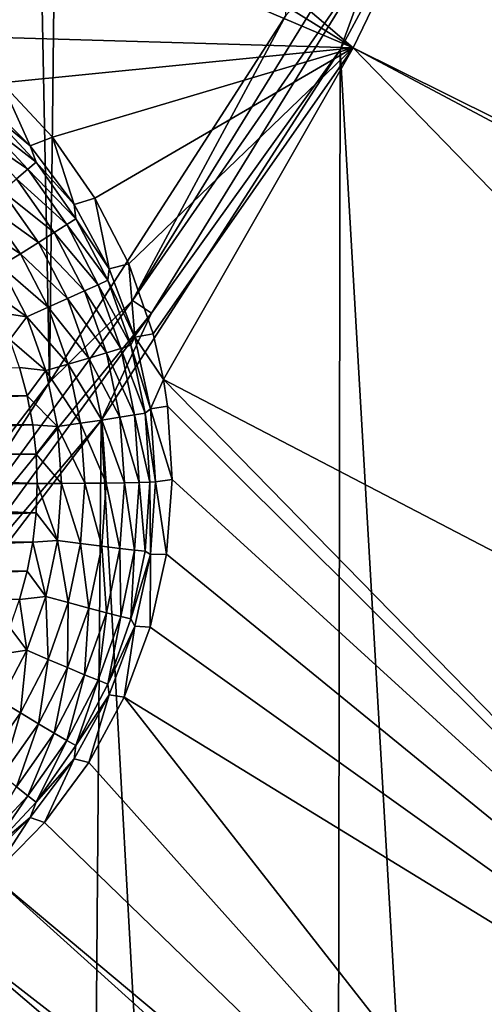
# Model space of a CAD drawing. Header units: metres. Extents: x -24 to 72, y -247 to 22.
# Tile 92 of 256: x 11.14 to 12.3, y -231.69 to -229.22. Entities that reach past the tile are written whole.
import ezdxf

# ---------------------------------------------------------------- set-up
doc = ezdxf.new("R2010")
doc.units = ezdxf.units.M
doc.layers.add('solid_509589_MEDIA_SW0001', color=7, linetype='CONTINUOUS')

msp = doc.modelspace()

# ---------------------------------------------------------------- linework, layer by layer
at = {"layer": 'solid_509589_MEDIA_SW0001'}
for points in [[(10.549604, -230.995316, 309.837158), (11.213801, -230.126419, 309.814362), (10.882982, -213.224472, 309.523193)], [(11.213801, -230.126419, 309.814362), (11.394045, -214.442703, 309.538452), (10.882982, -213.224472, 309.523193)], [(11.213801, -230.126419, 309.814362), (11.806457, -229.207443, 309.791107), (11.394045, -214.442703, 309.538452)], [(11.975315, -229.28801, 268.881592), (9.497358, -227.747238, 269.228363), (9.692024, -227.33992, 269.221252)], [(12.393243, -228.423706, 268.866516), (11.975315, -229.28801, 268.881592), (9.692024, -227.33992, 269.221252)], [(11.975315, -229.28801, 268.881592), (9.28558, -228.145935, 269.235321), (9.497358, -227.747238, 269.228363)], [(11.975315, -229.28801, 268.881592), (10.950357, -229.258224, 268.982758), (9.28558, -228.145935, 269.235321)], [(12.46699, -228.318176, 309.720093), (11.943128, -229.293259, 309.743774), (12.578965, -240.304825, 309.927856)], [(12.037264, -229.033096, 309.763123), (11.943128, -229.293259, 309.743774), (12.46699, -228.318176, 309.720093)], [(14.496441, -230.539581, 268.678101), (11.975315, -229.28801, 268.881592), (12.393243, -228.423706, 268.866516)], [(11.987682, -229.00473, 309.78009), (11.806457, -229.207443, 309.791107), (11.422194, -229.921646, 309.80307)], [(11.987682, -229.00473, 309.78009), (11.422194, -229.921646, 309.80307), (12.037264, -229.033096, 309.763123)], [(11.422194, -229.921646, 309.80307), (11.469442, -229.953827, 309.786224), (12.037264, -229.033096, 309.763123)], [(12.037264, -229.033096, 309.763123), (11.469442, -229.953827, 309.786224), (11.943128, -229.293259, 309.743774)], [(11.422194, -229.921646, 309.80307), (11.806457, -229.207443, 309.791107), (11.213801, -230.126419, 309.814362)], [(11.975315, -229.28801, 268.881592), (11.094696, -229.37616, 268.963165), (10.950357, -229.258224, 268.982758)], [(11.975315, -229.28801, 268.881592), (11.221355, -229.512619, 268.94516), (11.094696, -229.37616, 268.963165)], [(11.975315, -229.28801, 268.881592), (11.327972, -229.664963, 268.928925), (11.221355, -229.512619, 268.94516)], [(11.975315, -229.28801, 268.881592), (11.412601, -229.830246, 268.914673), (11.327972, -229.664963, 268.928925)], [(11.975315, -229.28801, 268.881592), (11.473693, -230.00528, 268.902527), (11.412601, -229.830246, 268.914673)], [(11.975315, -229.28801, 268.881592), (11.499798, -230.120163, 268.895905), (11.473693, -230.00528, 268.902527)], [(14.101448, -231.475464, 268.68808), (11.499798, -230.120163, 268.895905), (11.975315, -229.28801, 268.881592)], [(14.560024, -230.662064, 268.67395), (14.101448, -231.475464, 268.68808), (11.975315, -229.28801, 268.881592)], [(14.496441, -230.539581, 268.678101), (14.560024, -230.662064, 268.67395), (11.975315, -229.28801, 268.881592)], [(11.943128, -229.293259, 309.743774), (11.343311, -230.223145, 309.767273), (11.924726, -240.741257, 309.943817)], [(11.469442, -229.953827, 309.786224), (11.343311, -230.223145, 309.767273), (11.943128, -229.293259, 309.743774)], [(11.943128, -229.293259, 309.743774), (11.924726, -240.741257, 309.943817), (12.578965, -240.304825, 309.927856)], [(11.035958, -229.404465, 268.571991), (11.094696, -229.37616, 268.963165), (11.16573, -229.53421, 268.574249)], [(11.16573, -229.53421, 268.574249), (11.094696, -229.37616, 268.963165), (11.221355, -229.512619, 268.94516)], [(11.06164, -229.448181, 268.51358), (11.035958, -229.404465, 268.571991), (11.16573, -229.53421, 268.574249)], [(11.043617, -229.46843, 268.458618), (11.06164, -229.448181, 268.51358), (11.180112, -229.575012, 268.515778)], [(11.180112, -229.575012, 268.515778), (11.06164, -229.448181, 268.51358), (11.16573, -229.53421, 268.574249)], [(11.018299, -229.496399, 268.410309), (11.043617, -229.46843, 268.458618), (11.15963, -229.592636, 268.460785)], [(11.15963, -229.592636, 268.460785), (11.043617, -229.46843, 268.458618), (11.180112, -229.575012, 268.515778)], [(11.130856, -229.616898, 268.412415), (11.018299, -229.496399, 268.410309), (11.15963, -229.592636, 268.460785)], [(11.16573, -229.53421, 268.574249), (11.221355, -229.512619, 268.94516), (11.275714, -229.681107, 268.576813)], [(11.275714, -229.681107, 268.576813), (11.221355, -229.512619, 268.94516), (11.327972, -229.664963, 268.928925)], [(11.180112, -229.575012, 268.515778), (11.16573, -229.53421, 268.574249), (11.275714, -229.681107, 268.576813)], [(11.15963, -229.592636, 268.460785), (11.180112, -229.575012, 268.515778), (11.280208, -229.716797, 268.51825)], [(11.280208, -229.716797, 268.51825), (11.180112, -229.575012, 268.515778), (11.275714, -229.681107, 268.576813)], [(11.130856, -229.616898, 268.412415), (11.15963, -229.592636, 268.460785), (11.257648, -229.731476, 268.463196)], [(11.257648, -229.731476, 268.463196), (11.15963, -229.592636, 268.460785), (11.280208, -229.716797, 268.51825)], [(11.09499, -229.646774, 268.372681), (11.130856, -229.616898, 268.412415), (11.225954, -229.751602, 268.414764)], [(11.225954, -229.751602, 268.414764), (11.130856, -229.616898, 268.412415), (11.257648, -229.731476, 268.463196)], [(11.053531, -229.681015, 268.343292), (11.09499, -229.646774, 268.372681), (11.186449, -229.776321, 268.374939)], [(11.186449, -229.776321, 268.374939), (11.09499, -229.646774, 268.372681), (11.225954, -229.751602, 268.414764)], [(11.140782, -229.804611, 268.345428), (11.008206, -229.718216, 268.325409), (11.053531, -229.681015, 268.343292)], [(11.140782, -229.804611, 268.345428), (11.053531, -229.681015, 268.343292), (11.186449, -229.776321, 268.374939)], [(11.275714, -229.681107, 268.576813), (11.327972, -229.664963, 268.928925), (11.363668, -229.842163, 268.57962)], [(11.280208, -229.716797, 268.51825), (11.275714, -229.681107, 268.576813), (11.363668, -229.842163, 268.57962)], [(11.363668, -229.842163, 268.57962), (11.327972, -229.664963, 268.928925), (11.412601, -229.830246, 268.914673)], [(11.140782, -229.804611, 268.345428), (11.09086, -229.835281, 268.327454), (11.008206, -229.718216, 268.325409)], [(11.225954, -229.751602, 268.414764), (11.257648, -229.731476, 268.463196), (11.335844, -229.88237, 268.46582)], [(11.257648, -229.731476, 268.463196), (11.280208, -229.716797, 268.51825), (11.360063, -229.87088, 268.520966)], [(11.335844, -229.88237, 268.46582), (11.257648, -229.731476, 268.463196), (11.360063, -229.87088, 268.520966)], [(11.360063, -229.87088, 268.520966), (11.280208, -229.716797, 268.51825), (11.363668, -229.842163, 268.57962)], [(11.186449, -229.776321, 268.374939), (11.225954, -229.751602, 268.414764), (11.301821, -229.897995, 268.417297)], [(11.301821, -229.897995, 268.417297), (11.225954, -229.751602, 268.414764), (11.335844, -229.88237, 268.46582)], [(11.140782, -229.804611, 268.345428), (11.186449, -229.776321, 268.374939), (11.259413, -229.917114, 268.377411)], [(11.259413, -229.917114, 268.377411), (11.186449, -229.776321, 268.374939), (11.301821, -229.897995, 268.417297)], [(11.21039, -229.938919, 268.347778), (11.09086, -229.835281, 268.327454), (11.140782, -229.804611, 268.345428)], [(11.21039, -229.938919, 268.347778), (11.140782, -229.804611, 268.345428), (11.259413, -229.917114, 268.377411)], [(11.363668, -229.842163, 268.57962), (11.412601, -229.830246, 268.914673), (11.427805, -230.014099, 268.582611)], [(11.427805, -230.014099, 268.582611), (11.412601, -229.830246, 268.914673), (11.473693, -230.00528, 268.902527)], [(11.09086, -229.835281, 268.327454), (11.156799, -229.962524, 268.329681), (11.050475, -229.886719, 268.322113)], [(11.21039, -229.938919, 268.347778), (11.156799, -229.962524, 268.329681), (11.09086, -229.835281, 268.327454)], [(11.360063, -229.87088, 268.520966), (11.363668, -229.842163, 268.57962), (11.427805, -230.014099, 268.582611)], [(11.301821, -229.897995, 268.417297), (11.335844, -229.88237, 268.46582), (11.392763, -230.042496, 268.468628)], [(11.335844, -229.88237, 268.46582), (11.360063, -229.87088, 268.520966), (11.418188, -230.034409, 268.523804)], [(11.392763, -230.042496, 268.468628), (11.335844, -229.88237, 268.46582), (11.418188, -230.034409, 268.523804)], [(11.418188, -230.034409, 268.523804), (11.360063, -229.87088, 268.520966), (11.427805, -230.014099, 268.582611)], [(11.156799, -229.962524, 268.329681), (11.085043, -229.952164, 268.323242), (11.050475, -229.886719, 268.322113)], [(11.259413, -229.917114, 268.377411), (11.301821, -229.897995, 268.417297), (11.357044, -230.053345, 268.420013)], [(11.357044, -230.053345, 268.420013), (11.301821, -229.897995, 268.417297), (11.392763, -230.042496, 268.468628)], [(11.422194, -229.921646, 309.80307), (11.213801, -230.126419, 309.814362), (10.786645, -230.791504, 309.825714)], [(11.422194, -229.921646, 309.80307), (10.786645, -230.791504, 309.825714), (11.469442, -229.953827, 309.786224)], [(11.21039, -229.938919, 268.347778), (11.259413, -229.917114, 268.377411), (11.312524, -230.066528, 268.380005)], [(11.312524, -230.066528, 268.380005), (11.259413, -229.917114, 268.377411), (11.357044, -230.053345, 268.420013)], [(10.786645, -230.791504, 309.825714), (10.831268, -230.827301, 309.80899), (11.469442, -229.953827, 309.786224)], [(11.469442, -229.953827, 309.786224), (10.831268, -230.827301, 309.80899), (11.343311, -230.223145, 309.767273)], [(11.156799, -229.962524, 268.329681), (11.114601, -230.019989, 268.324432), (11.085043, -229.952164, 268.323242)], [(11.261058, -230.081467, 268.350281), (11.156799, -229.962524, 268.329681), (11.21039, -229.938919, 268.347778)], [(11.261058, -230.081467, 268.350281), (11.21039, -229.938919, 268.347778), (11.312524, -230.066528, 268.380005)], [(11.156799, -229.962524, 268.329681), (11.204796, -230.097549, 268.332031), (11.114601, -230.019989, 268.324432)], [(11.261058, -230.081467, 268.350281), (11.204796, -230.097549, 268.332031), (11.156799, -229.962524, 268.329681)], [(11.427805, -230.014099, 268.582611), (11.473693, -230.00528, 268.902527), (11.499798, -230.120163, 268.895905)], [(11.204796, -230.097549, 268.332031), (11.138999, -230.089798, 268.325653), (11.114601, -230.019989, 268.324432)], [(11.418188, -230.034409, 268.523804), (11.427805, -230.014099, 268.582611), (11.466816, -230.193405, 268.585754)], [(11.427805, -230.014099, 268.582611), (11.499798, -230.120163, 268.895905), (11.466816, -230.193405, 268.585754)], [(11.312524, -230.066528, 268.380005), (11.357044, -230.053345, 268.420013), (11.390595, -230.214783, 268.422852)], [(11.357044, -230.053345, 268.420013), (11.392763, -230.042496, 268.468628), (11.427344, -230.208878, 268.471527)], [(11.390595, -230.214783, 268.422852), (11.357044, -230.053345, 268.420013), (11.427344, -230.208878, 268.471527)], [(11.392763, -230.042496, 268.468628), (11.418188, -230.034409, 268.523804), (11.453503, -230.204315, 268.526764)], [(11.427344, -230.208878, 268.471527), (11.392763, -230.042496, 268.468628), (11.453503, -230.204315, 268.526764)], [(11.453503, -230.204315, 268.526764), (11.418188, -230.034409, 268.523804), (11.466816, -230.193405, 268.585754)], [(11.261058, -230.081467, 268.350281), (11.312524, -230.066528, 268.380005), (11.34479, -230.221786, 268.382721)], [(11.34479, -230.221786, 268.382721), (11.312524, -230.066528, 268.380005), (11.390595, -230.214783, 268.422852)], [(9.229095, -230.161316, 268.326904), (11.138999, -230.089798, 268.325653), (11.158134, -230.161316, 268.326904)], [(11.204796, -230.097549, 268.332031), (11.158134, -230.161316, 268.326904), (11.138999, -230.089798, 268.325653)], [(11.204796, -230.097549, 268.332031), (11.233956, -230.237854, 268.334473), (11.158134, -230.161316, 268.326904)], [(11.291841, -230.229584, 268.352844), (11.204796, -230.097549, 268.332031), (11.261058, -230.081467, 268.350281)], [(11.291841, -230.229584, 268.352844), (11.233956, -230.237854, 268.334473), (11.204796, -230.097549, 268.332031)], [(11.291841, -230.229584, 268.352844), (11.261058, -230.081467, 268.350281), (11.34479, -230.221786, 268.382721)], [(10.786645, -230.791504, 309.825714), (11.213801, -230.126419, 309.814362), (10.549604, -230.995316, 309.837158)], [(11.466816, -230.193405, 268.585754), (11.499798, -230.120163, 268.895905), (11.510186, -230.186752, 268.892517)], [(14.101448, -231.475464, 268.68808), (13.595823, -232.2621, 268.701813), (11.499798, -230.120163, 268.895905)], [(11.510186, -230.186752, 268.892517), (11.499798, -230.120163, 268.895905), (13.595823, -232.2621, 268.701813)], [(9.215376, -230.234055, 268.328156), (11.158134, -230.161316, 268.326904), (11.171853, -230.23407, 268.328156)], [(9.215376, -230.234055, 268.328156), (9.229095, -230.161316, 268.326904), (11.158134, -230.161316, 268.326904)], [(11.233956, -230.237854, 268.334473), (11.171853, -230.23407, 268.328156), (11.158134, -230.161316, 268.326904)], [(11.427344, -230.208878, 268.471527), (11.453503, -230.204315, 268.526764), (11.465347, -230.377457, 268.529785)], [(11.453503, -230.204315, 268.526764), (11.466816, -230.193405, 268.585754), (11.479909, -230.376434, 268.588928)], [(11.453503, -230.204315, 268.526764), (11.479909, -230.376434, 268.588928), (11.465347, -230.377457, 268.529785)], [(11.466816, -230.193405, 268.585754), (11.510186, -230.186752, 268.892517), (11.521476, -230.371262, 268.884674)], [(11.466816, -230.193405, 268.585754), (11.521476, -230.371262, 268.884674), (11.479909, -230.376434, 268.588928)], [(11.521476, -230.371262, 268.884674), (11.510186, -230.186752, 268.892517), (13.595823, -232.2621, 268.701813)], [(11.343311, -230.223145, 309.767273), (10.671252, -231.102158, 309.790344), (11.255266, -241.154129, 309.959106)], [(10.831268, -230.827301, 309.80899), (10.671252, -231.102158, 309.790344), (11.343311, -230.223145, 309.767273)], [(11.343311, -230.223145, 309.767273), (11.255266, -241.154129, 309.959106), (11.924726, -240.741257, 309.943817)], [(11.291841, -230.229584, 268.352844), (11.34479, -230.221786, 268.382721), (11.355614, -230.379974, 268.385468)], [(11.34479, -230.221786, 268.382721), (11.390595, -230.214783, 268.422852), (11.401849, -230.379272, 268.42572)], [(11.34479, -230.221786, 268.382721), (11.401849, -230.379272, 268.42572), (11.355614, -230.379974, 268.385468)], [(11.390595, -230.214783, 268.422852), (11.427344, -230.208878, 268.471527), (11.438943, -230.378433, 268.474487)], [(11.390595, -230.214783, 268.422852), (11.438943, -230.378433, 268.474487), (11.401849, -230.379272, 268.42572)], [(11.427344, -230.208878, 268.471527), (11.465347, -230.377457, 268.529785), (11.438943, -230.378433, 268.474487)], [(9.207136, -230.307343, 268.329437), (9.215376, -230.234055, 268.328156), (11.171853, -230.23407, 268.328156)], [(9.207136, -230.307343, 268.329437), (11.171853, -230.23407, 268.328156), (11.180092, -230.307343, 268.329437)], [(11.233956, -230.237854, 268.334473), (11.180092, -230.307343, 268.329437), (11.171853, -230.23407, 268.328156)], [(11.233956, -230.237854, 268.334473), (11.243737, -230.380829, 268.336975), (11.180092, -230.307343, 268.329437)], [(11.291841, -230.229584, 268.352844), (11.302166, -230.380508, 268.355499), (11.233956, -230.237854, 268.334473)], [(11.233956, -230.237854, 268.334473), (11.302166, -230.380508, 268.355499), (11.243737, -230.380829, 268.336975)], [(11.291841, -230.229584, 268.352844), (11.355614, -230.379974, 268.385468), (11.302166, -230.380508, 268.355499)], [(9.207136, -230.307343, 268.329437), (11.182828, -230.380936, 268.330719), (9.2044, -230.380936, 268.330719)], [(9.207136, -230.307343, 268.329437), (11.180092, -230.307343, 268.329437), (11.182828, -230.380936, 268.330719)], [(11.180092, -230.307343, 268.329437), (11.243737, -230.380829, 268.336975), (11.182828, -230.380936, 268.330719)], [(11.438943, -230.378433, 268.474487), (11.465347, -230.377457, 268.529785), (11.453503, -230.550598, 268.532806)], [(11.453503, -230.550598, 268.532806), (11.465347, -230.377457, 268.529785), (11.466816, -230.559464, 268.592133)], [(11.465347, -230.377457, 268.529785), (11.479909, -230.376434, 268.588928), (11.466816, -230.559464, 268.592133)], [(11.466816, -230.559464, 268.592133), (11.479909, -230.376434, 268.588928), (11.506976, -230.558289, 268.878906)], [(11.479909, -230.376434, 268.588928), (11.521476, -230.371262, 268.884674), (11.506976, -230.558289, 268.878906)], [(11.506976, -230.558289, 268.878906), (11.521476, -230.371262, 268.884674), (13.595823, -232.2621, 268.701813)], [(9.2044, -230.380936, 268.330719), (11.182828, -230.380936, 268.330719), (11.180092, -230.454544, 268.332031)], [(9.2044, -230.380936, 268.330719), (11.180092, -230.454544, 268.332031), (9.207136, -230.454544, 268.332031)], [(11.233956, -230.523804, 268.339478), (11.180092, -230.454544, 268.332031), (11.182828, -230.380936, 268.330719)], [(11.243737, -230.380829, 268.336975), (11.233956, -230.523804, 268.339478), (11.182828, -230.380936, 268.330719)], [(11.291841, -230.531433, 268.358124), (11.233956, -230.523804, 268.339478), (11.243737, -230.380829, 268.336975)], [(11.291841, -230.531433, 268.358124), (11.243737, -230.380829, 268.336975), (11.302166, -230.380508, 268.355499)], [(11.291841, -230.531433, 268.358124), (11.302166, -230.380508, 268.355499), (11.34479, -230.538177, 268.388245)], [(11.302166, -230.380508, 268.355499), (11.355614, -230.379974, 268.385468), (11.34479, -230.538177, 268.388245)], [(11.34479, -230.538177, 268.388245), (11.355614, -230.379974, 268.385468), (11.390595, -230.543777, 268.428589)], [(11.355614, -230.379974, 268.385468), (11.401849, -230.379272, 268.42572), (11.390595, -230.543777, 268.428589)], [(11.390595, -230.543777, 268.428589), (11.401849, -230.379272, 268.42572), (11.427344, -230.547974, 268.477448)], [(11.401849, -230.379272, 268.42572), (11.438943, -230.378433, 268.474487), (11.427344, -230.547974, 268.477448)], [(11.427344, -230.547974, 268.477448), (11.438943, -230.378433, 268.474487), (11.453503, -230.550598, 268.532806)], [(9.207136, -230.454544, 268.332031), (11.180092, -230.454544, 268.332031), (9.215376, -230.527802, 268.333282)], [(9.215376, -230.527802, 268.333282), (11.180092, -230.454544, 268.332031), (11.171852, -230.527817, 268.333282)], [(11.233956, -230.523804, 268.339478), (11.171852, -230.527817, 268.333282), (11.180092, -230.454544, 268.332031)], [(11.233956, -230.523804, 268.339478), (11.204796, -230.664108, 268.341919), (11.171852, -230.527817, 268.333282)], [(11.261058, -230.67955, 268.360718), (11.204796, -230.664108, 268.341919), (11.233956, -230.523804, 268.339478)], [(11.261058, -230.67955, 268.360718), (11.233956, -230.523804, 268.339478), (11.291841, -230.531433, 268.358124)], [(9.215376, -230.527802, 268.333282), (11.171852, -230.527817, 268.333282), (9.229095, -230.600555, 268.334564)], [(9.229095, -230.600555, 268.334564), (11.171852, -230.527817, 268.333282), (11.158133, -230.600555, 268.334564)], [(11.204796, -230.664108, 268.341919), (11.158133, -230.600555, 268.334564), (11.171852, -230.527817, 268.333282)], [(11.261058, -230.67955, 268.360718), (11.291841, -230.531433, 268.358124), (11.312524, -230.693436, 268.390961)], [(11.291841, -230.531433, 268.358124), (11.34479, -230.538177, 268.388245), (11.312524, -230.693436, 268.390961)], [(11.312524, -230.693436, 268.390961), (11.34479, -230.538177, 268.388245), (11.357044, -230.7052, 268.431396)], [(11.34479, -230.538177, 268.388245), (11.390595, -230.543777, 268.428589), (11.357044, -230.7052, 268.431396)], [(11.357044, -230.7052, 268.431396), (11.390595, -230.543777, 268.428589), (11.392763, -230.714355, 268.480347)], [(11.390595, -230.543777, 268.428589), (11.427344, -230.547974, 268.477448), (11.392763, -230.714355, 268.480347)], [(11.392763, -230.714355, 268.480347), (11.427344, -230.547974, 268.477448), (11.418188, -230.72052, 268.535767)], [(11.427344, -230.547974, 268.477448), (11.453503, -230.550598, 268.532806), (11.418188, -230.72052, 268.535767)], [(11.418188, -230.72052, 268.535767), (11.453503, -230.550598, 268.532806), (11.466816, -230.559464, 268.592133)], [(11.418188, -230.72052, 268.535767), (11.466816, -230.559464, 268.592133), (11.427805, -230.73877, 268.595276)], [(11.427805, -230.73877, 268.595276), (11.466816, -230.559464, 268.592133), (11.466642, -230.741257, 268.875336)], [(11.466642, -230.741257, 268.875336), (11.506976, -230.558289, 268.878906), (13.595823, -232.2621, 268.701813)], [(11.466816, -230.559464, 268.592133), (11.506976, -230.558289, 268.878906), (11.466642, -230.741257, 268.875336)], [(9.229095, -230.600555, 268.334564), (11.158133, -230.600555, 268.334564), (9.24823, -230.672073, 268.335815)], [(9.24823, -230.672073, 268.335815), (11.158133, -230.600555, 268.334564), (11.138997, -230.672073, 268.335815)], [(11.204796, -230.664108, 268.341919), (11.138997, -230.672073, 268.335815), (11.158133, -230.600555, 268.334564)], [(11.156799, -230.799133, 268.344269), (11.114599, -230.741898, 268.337036), (11.138997, -230.672073, 268.335815)], [(11.204796, -230.664108, 268.341919), (11.156799, -230.799133, 268.344269), (11.138997, -230.672073, 268.335815)], [(11.21039, -230.822083, 268.36319), (11.156799, -230.799133, 268.344269), (11.204796, -230.664108, 268.341919)], [(11.21039, -230.822083, 268.36319), (11.204796, -230.664108, 268.341919), (11.261058, -230.67955, 268.360718)], [(11.21039, -230.822083, 268.36319), (11.261058, -230.67955, 268.360718), (11.259413, -230.84285, 268.393555)], [(11.261058, -230.67955, 268.360718), (11.312524, -230.693436, 268.390961), (11.259413, -230.84285, 268.393555)], [(11.259413, -230.84285, 268.393555), (11.312524, -230.693436, 268.390961), (11.301821, -230.860565, 268.434113)], [(11.312524, -230.693436, 268.390961), (11.357044, -230.7052, 268.431396), (11.301821, -230.860565, 268.434113)], [(11.301821, -230.860565, 268.434113), (11.357044, -230.7052, 268.431396), (11.335844, -230.874496, 268.483154)], [(11.357044, -230.7052, 268.431396), (11.392763, -230.714355, 268.480347), (11.335844, -230.874496, 268.483154)], [(11.335844, -230.874496, 268.483154), (11.392763, -230.714355, 268.480347), (11.360063, -230.884048, 268.538635)], [(11.392763, -230.714355, 268.480347), (11.418188, -230.72052, 268.535767), (11.360063, -230.884048, 268.538635)], [(11.360063, -230.884048, 268.538635), (11.418188, -230.72052, 268.535767), (11.427805, -230.73877, 268.595276)], [(11.156799, -230.799133, 268.344269), (11.085041, -230.809708, 268.338226), (11.114599, -230.741898, 268.337036)], [(11.360063, -230.884048, 268.538635), (11.427805, -230.73877, 268.595276), (11.363668, -230.91069, 268.598267)], [(11.363668, -230.91069, 268.598267), (11.427805, -230.73877, 268.595276), (11.401288, -230.916687, 268.873932)], [(11.427805, -230.73877, 268.595276), (11.466642, -230.741257, 268.875336), (11.401288, -230.916687, 268.873932)], [(11.401288, -230.916687, 268.873932), (11.466642, -230.741257, 268.875336), (13.595823, -232.2621, 268.701813)], [(11.156799, -230.799133, 268.344269), (11.09086, -230.926376, 268.346497), (11.085041, -230.809708, 268.338226)], [(11.140782, -230.956406, 268.36554), (11.09086, -230.926376, 268.346497), (11.156799, -230.799133, 268.344269)], [(11.140782, -230.956406, 268.36554), (11.156799, -230.799133, 268.344269), (11.21039, -230.822083, 268.36319)], [(11.140782, -230.956406, 268.36554), (11.21039, -230.822083, 268.36319), (11.186449, -230.983643, 268.396027)], [(11.21039, -230.822083, 268.36319), (11.259413, -230.84285, 268.393555), (11.186449, -230.983643, 268.396027)], [(11.186449, -230.983643, 268.396027), (11.259413, -230.84285, 268.393555), (11.225954, -231.006958, 268.436676)], [(11.259413, -230.84285, 268.393555), (11.301821, -230.860565, 268.434113), (11.225954, -231.006958, 268.436676)], [(11.225954, -231.006958, 268.436676), (11.301821, -230.860565, 268.434113), (11.257648, -231.025375, 268.485779)], [(11.301821, -230.860565, 268.434113), (11.335844, -230.874496, 268.483154), (11.257648, -231.025375, 268.485779)], [(11.257648, -231.025375, 268.485779), (11.335844, -230.874496, 268.483154), (11.280208, -231.038132, 268.541321)], [(11.335844, -230.874496, 268.483154), (11.360063, -230.884048, 268.538635), (11.280208, -231.038132, 268.541321)], [(11.280208, -231.038132, 268.541321), (11.360063, -230.884048, 268.538635), (11.363668, -230.91069, 268.598267)], [(11.275714, -231.071747, 268.601074), (11.363668, -230.91069, 268.598267), (11.312181, -231.081238, 268.874634)], [(11.280208, -231.038132, 268.541321), (11.363668, -230.91069, 268.598267), (11.275714, -231.071747, 268.601074)], [(11.363668, -230.91069, 268.598267), (11.401288, -230.916687, 268.873932), (11.312181, -231.081238, 268.874634)], [(11.312181, -231.081238, 268.874634), (11.401288, -230.916687, 268.873932), (13.046352, -233.017838, 268.715057)], [(11.401288, -230.916687, 268.873932), (13.595823, -232.2621, 268.701813), (13.046352, -233.017838, 268.715057)], [(11.053531, -231.079987, 268.367706), (11.09086, -230.926376, 268.346497), (11.140782, -230.956406, 268.36554)], [(11.053531, -231.079987, 268.367706), (11.140782, -230.956406, 268.36554), (11.09499, -231.11319, 268.398285)], [(11.140782, -230.956406, 268.36554), (11.186449, -230.983643, 268.396027), (11.09499, -231.11319, 268.398285)], [(11.09499, -231.11319, 268.398285), (11.186449, -230.983643, 268.396027), (11.130856, -231.141663, 268.439026)], [(11.186449, -230.983643, 268.396027), (11.225954, -231.006958, 268.436676), (11.130856, -231.141663, 268.439026)], [(11.130856, -231.141663, 268.439026), (11.225954, -231.006958, 268.436676), (11.15963, -231.164215, 268.48822)], [(11.225954, -231.006958, 268.436676), (11.257648, -231.025375, 268.485779), (11.15963, -231.164215, 268.48822)], [(11.15963, -231.164215, 268.48822), (11.257648, -231.025375, 268.485779), (11.180112, -231.179916, 268.543793)], [(11.257648, -231.025375, 268.485779), (11.280208, -231.038132, 268.541321), (11.180112, -231.179916, 268.543793)], [(11.180112, -231.179916, 268.543793), (11.280208, -231.038132, 268.541321), (11.275714, -231.071747, 268.601074)], [(11.16573, -231.218643, 268.603638), (11.275714, -231.071747, 268.601074), (11.20106, -231.231735, 268.87738)], [(11.180112, -231.179916, 268.543793), (11.275714, -231.071747, 268.601074), (11.16573, -231.218643, 268.603638)], [(11.275714, -231.071747, 268.601074), (11.312181, -231.081238, 268.874634), (11.20106, -231.231735, 268.87738)], [(11.20106, -231.231735, 268.87738), (11.312181, -231.081238, 268.874634), (13.046352, -233.017838, 268.715057)], [(10.671252, -231.102158, 309.790344), (10.571405, -241.542908, 309.973694), (11.255266, -241.154129, 309.959106)], [(11.130856, -231.141663, 268.439026), (11.15963, -231.164215, 268.48822), (11.043617, -231.288422, 268.490387)], [(11.043617, -231.288422, 268.490387), (11.15963, -231.164215, 268.48822), (11.06164, -231.306747, 268.546021)], [(11.15963, -231.164215, 268.48822), (11.180112, -231.179916, 268.543793), (11.06164, -231.306747, 268.546021)], [(11.06164, -231.306747, 268.546021), (11.180112, -231.179916, 268.543793), (11.16573, -231.218643, 268.603638)], [(11.035958, -231.348404, 268.605896), (11.16573, -231.218643, 268.603638), (11.07007, -231.365265, 268.882141)], [(11.06164, -231.306747, 268.546021), (11.16573, -231.218643, 268.603638), (11.035958, -231.348404, 268.605896)], [(11.16573, -231.218643, 268.603638), (11.20106, -231.231735, 268.87738), (11.07007, -231.365265, 268.882141)], [(11.07007, -231.365265, 268.882141), (11.20106, -231.231735, 268.87738), (13.046352, -233.017838, 268.715057)], [(10.921699, -231.479279, 268.888855), (11.07007, -231.365265, 268.882141), (12.89527, -233.010834, 268.721802)], [(11.07007, -231.365265, 268.882141), (13.046352, -233.017838, 268.715057), (12.89527, -233.010834, 268.721802)], [(10.758765, -231.571548, 268.897461), (10.921699, -231.479279, 268.888855), (12.73332, -233.025436, 268.728882)], [(10.921699, -231.479279, 268.888855), (12.89527, -233.010834, 268.721802), (12.73332, -233.025436, 268.728882)], [(10.584421, -231.640274, 268.907928), (10.758765, -231.571548, 268.897461), (12.42592, -233.120743, 268.741364)], [(10.758765, -231.571548, 268.897461), (12.576086, -233.062347, 268.735474), (12.42592, -233.120743, 268.741364)], [(10.758765, -231.571548, 268.897461), (12.73332, -233.025436, 268.728882), (12.576086, -233.062347, 268.735474)], [(10.402, -231.684052, 268.920197), (10.584421, -231.640274, 268.907928), (12.285311, -233.19957, 268.746368)], [(10.584421, -231.640274, 268.907928), (12.42592, -233.120743, 268.741364), (12.285311, -233.19957, 268.746368)], [(10.402, -231.684052, 268.920197), (12.156876, -233.297455, 268.750275), (10.358058, -231.690659, 268.92337)], [(10.402, -231.684052, 268.920197), (12.285311, -233.19957, 268.746368), (12.156876, -233.297455, 268.750275)]]:
    msp.add_3dface(points, dxfattribs=at)

doc.saveas('drawing.dxf')
